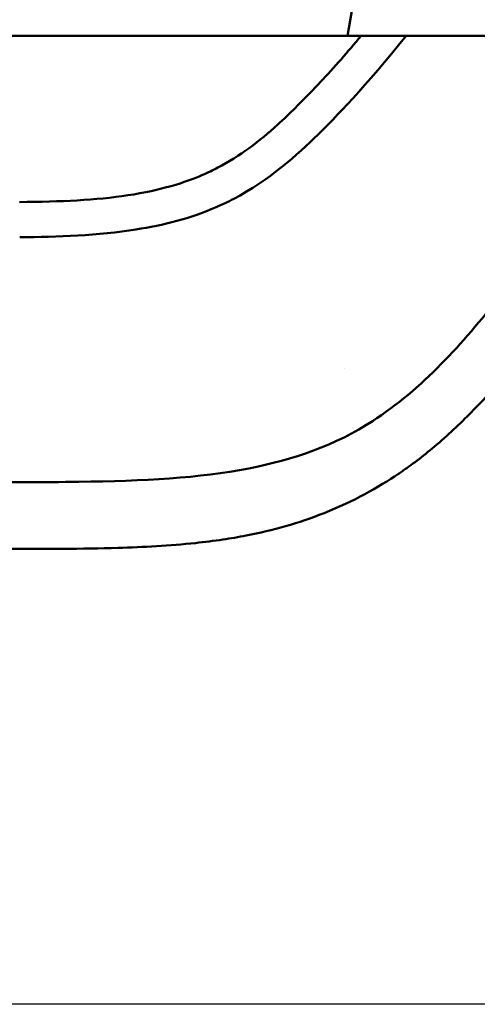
# Model space of a CAD drawing. Header units: millimetres. Extents: x 0 to 4878, y -120 to 1682.
# Tile 7 of 256: x 414 to 441, y 535 to 593. Entities that reach past the tile are written whole.
import ezdxf

# ---------------------------------------------------------------- set-up
doc = ezdxf.new("R2010")
doc.units = ezdxf.units.MM
doc.header["$LTSCALE"] = 2
doc.layers.add('Bemaßung (ISO)', color=7, linetype='Continuous', lineweight=25)
doc.layers.add('Sichtbar (ISO)', color=7, linetype='Continuous', lineweight=50)
doc.styles.add('Notiztext (DIN)', font='isocpeur.ttf')
doc.dimstyles.new('Standard (DIN)', dxfattribs={"dimscale": 2, "dimtxt": 3.5, "dimasz": 2.5, "dimexe": 2, "dimexo": 0.5, "dimgap": 0.5, "dimtad": 1, "dimrnd": 1e-08, "dimtxsty": 'Notiztext (DIN)', "dimcen": 0.09, "dimdle": 10, "dimclrd": 256, "dimclre": 256, "dimclrt": 256, "dimadec": 0, "dimazin": 0, "dimtfac": 1, "dimtmove": 0, "dimatfit": 3, "dimfxl": 1, "dimtolj": 1, "dimtzin": 0, "dimlwd": -1, "dimlwe": -1, "dimarcsym": 0})

# ---------------------------------------------------------------- blocks, each defined once
blk = doc.blocks.new('*D22')
at = {"layer": 'Bemaßung (ISO)', "transparency": 16777216}
for p, q in [((748.258, 659.821), (213.478, 659.821)), ((217.478, 654.821), (217.478, 540.286)), ((619.593, 535.286), (213.478, 535.286))]:
    blk.add_line(p, q, dxfattribs=at)
for points in [[(216.645, 654.821), (218.311, 654.821), (217.478, 659.821)], [(216.645, 540.286), (218.311, 540.286), (217.478, 535.286)]]:
    blk.add_solid(points, dxfattribs=at)
at = {"layer": 'Defpoints', "color": 0, "transparency": 16777216}
for p in [(749.258, 659.821), (217.478, 535.286), (620.593, 535.286)]:
    blk.add_point(p, dxfattribs=at)
at = {"layer": 'Bemaßung (ISO)', "transparency": 16777216, "insert": (208.078, 585.109), "char_height": 7, "attachment_point": 1, "rotation": 90, "style": 'Notiztext (DIN)'}
blk.add_mtext('\\A1;124,53', dxfattribs=at)
blk = doc.blocks.new('*D23')
at = {"layer": 'Bemaßung (ISO)', "transparency": 16777216}
for p, q in [((748.258, 659.821), (241.478, 659.821)), ((245.478, 654.821), (245.478, 592.42)), ((281.576, 587.42), (241.478, 587.42))]:
    blk.add_line(p, q, dxfattribs=at)
for points in [[(244.645, 654.821), (246.311, 654.821), (245.478, 659.821)], [(244.645, 592.42), (246.311, 592.42), (245.478, 587.42)]]:
    blk.add_solid(points, dxfattribs=at)
at = {"layer": 'Defpoints', "color": 0, "transparency": 16777216}
for p in [(749.258, 659.821), (245.478, 587.42), (282.576, 587.42)]:
    blk.add_point(p, dxfattribs=at)
at = {"layer": 'Bemaßung (ISO)', "transparency": 16777216, "insert": (236.078, 615.376), "char_height": 7, "attachment_point": 1, "rotation": 90, "style": 'Notiztext (DIN)'}
blk.add_mtext('\\A1;72,4', dxfattribs=at)
blk = doc.blocks.new('*D34')
at = {"layer": 'Bemaßung (ISO)', "transparency": 16777216}
for p, q in [((748.258, 659.821), (227.478, 659.821)), ((231.478, 577.62), (231.478, 654.821)), ((289.058, 572.62), (227.478, 572.62))]:
    blk.add_line(p, q, dxfattribs=at)
for points in [[(230.645, 654.821), (232.311, 654.821), (231.478, 659.821)], [(230.645, 577.62), (232.311, 577.62), (231.478, 572.62)]]:
    blk.add_solid(points, dxfattribs=at)
at = {"layer": 'Defpoints', "color": 0, "transparency": 16777216}
for p in [(231.478, 659.821), (749.258, 659.821), (290.058, 572.62)]:
    blk.add_point(p, dxfattribs=at)
at = {"layer": 'Bemaßung (ISO)', "transparency": 16777216, "insert": (222.078, 608.326), "char_height": 7, "attachment_point": 1, "rotation": 90, "style": 'Notiztext (DIN)'}
blk.add_mtext('\\A1;87,2', dxfattribs=at)

msp = doc.modelspace()

# ---------------------------------------------------------------- linework, layer by layer
at = {"layer": 'Sichtbar (ISO)'}
for p, q in [((432.9506, 591.9205), (435.6827, 607.4086)), ((432.9506, 591.9205), (394.8944, 591.9205)), ((478.2532, 591.9205), (432.9506, 591.9205)), ((432.7557, 572.4967), (432.7556, 572.4967))]:
    msp.add_line(p, q, dxfattribs=at)
for points, knots in [([(433.7547, 591.9205), (432.9823, 590.9969), (432.1864, 590.0935), (431.1424, 588.977), (430.9215, 588.7445), (430.4475, 588.2535), (430.1849, 587.9863), (429.5804, 587.3883), (429.2314, 587.0556), (428.3384, 586.2498), (427.7823, 585.7879), (426.6175, 584.9384), (426.0114, 584.5523), (425.374, 584.2178)], [-1.152967, -1.152967, -1.152967, -1.152967, -0.7854457, -0.7854457, -0.6875714, -0.6875714, -0.5769293, -0.5769293, -0.4326068, -0.4326068, -0.2162591, -0.2162591, -0.0002952, -0.0002952, -0.0002952, -0.0002952]), ([(426.3039, 582.393), (428.3417, 583.4644), (430.0484, 584.9923), (432.1794, 587.0867), (434.0423, 588.9874), (436.3805, 591.9204)], [-2.8947861, -2.8947861, -2.8947861, -2.8947861, -1.3587353, -1.3587353, -0.1511957, -0.1511957, -0.1511957, -0.1511957]), ([(453.0538, 591.9205), (452.755, 591.5109), (452.4563, 591.1015), (451.266, 589.4707), (450.3749, 588.2502), (447.7098, 584.5983), (445.9463, 582.1611), (443.511, 578.8479), (442.7687, 577.8499), (440.996, 575.5638), (439.8724, 574.2067), (437.4374, 571.6929), (436.1247, 570.5357), (434.6712, 569.5586)], [0.3013581, 0.3013581, 0.3013581, 0.3013581, 0.453634, 0.453634, 0.907085, 0.907085, 1.8088364, 1.8088364, 2.1396715, 2.1396715, 2.6455779, 2.6455779, 3.1522956, 3.1522956, 3.1522956, 3.1522956]), ([(435.9379, 566.3126), (435.9445, 566.3171), (435.9929, 566.3495), (436.0984, 566.4214), (436.1386, 566.4489), (436.2595, 566.5324), (436.34, 566.5887), (436.5842, 566.7619), (436.7463, 566.8801), (437.2482, 567.2563), (437.5801, 567.5196), (438.6669, 568.4261), (439.3954, 569.107), (441.8984, 571.6098), (443.8594, 573.897), (447.6321, 578.5464), (449.4934, 580.9462), (452.3332, 584.668), (453.4595, 586.1613), (455.1557, 588.4255), (455.7711, 589.2503), (456.7049, 590.5055), (457.0273, 590.9397), (457.4844, 591.556), (457.6194, 591.7382), (457.7544, 591.9205)], [-4.6309424, -4.6309424, -4.6309424, -4.6309424, -4.594184, -4.594184, -4.571535, -4.571535, -4.5258027, -4.5258027, -4.4322438, -4.4322438, -4.233964, -4.233964, -3.7730901, -3.7730901, -2.5751029, -2.5751029, -1.499299, -1.499299, -0.8079831, -0.8079831, -0.4163829, -0.4163829, -0.2097445, -0.2097445, -0.1230208, -0.1230208, -0.1230208, -0.1230208]), ([(425.374, 584.2178), (425.229, 584.1417), (425.0827, 584.0685), (424.7852, 583.9268), (424.6341, 583.8586), (424.4817, 583.7931)], [-0.09899053, -0.09899053, -0.09899053, -0.09899053, -0.049889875, -0.049889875, -0.000136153, -0.000136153, -0.000136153, -0.000136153]), ([(424.4817, 583.793), (423.4474, 583.3523), (422.0817, 582.9003), (418.2428, 582.3178), (416.1967, 582.2232), (413.7685, 582.2093)], [-1.5050263, -1.5050263, -1.5050263, -1.5050263, -0.7285543, -0.7285543, -0.0000479, -0.0000479, -0.0000479, -0.0000479]), ([(425.2668, 581.9005), (425.4436, 581.9773), (425.6193, 582.0565), (425.9648, 582.2209), (426.1348, 582.306), (426.3038, 582.3929)], [-0.11516353, -0.11516353, -0.11516353, -0.11516353, -0.05735295, -0.05735295, -0.00035623, -0.00035623, -0.00035623, -0.00035623]), ([(413.7799, 580.1569), (415.9943, 580.1561), (418.3746, 580.2542), (422.1705, 580.8531), (423.7925, 581.2503), (425.2668, 581.9005)], [-1.1566622, -1.1566622, -1.1566622, -1.1566622, -0.4835315, -0.4835315, -0.0000974, -0.0000974, -0.0000974, -0.0000974]), ([(434.6712, 569.5586), (434.6341, 569.5345), (434.5974, 569.5098), (434.5014, 569.4458), (434.4579, 569.4173), (434.4505, 569.4124)], [0.000500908, 0.000500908, 0.000500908, 0.000500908, 0.013774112, 0.013774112, 0.035116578, 0.035116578, 0.035116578, 0.035116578]), ([(434.4505, 569.4124), (432.2703, 567.9791), (429.7481, 567.1277), (424.2672, 566.0597), (421.0677, 565.8992), (417.231, 565.8464)], [0.000001, 0.000001, 0.000001, 0.000001, 0.7828418, 0.7828418, 1.6717586, 1.6717586, 1.6717586, 1.6717586]), ([(435.9379, 566.3126), (434.768, 565.5269), (433.3201, 564.7024), (430.1055, 563.4247), (428.5936, 563.0036), (426.5759, 562.6137), (426.1212, 562.5367), (425.1323, 562.3893), (424.598, 562.3223), (422.5559, 562.1053), (420.9963, 562.0233), (418.4488, 561.9471), (417.4008, 561.9337), (414.5711, 561.9157), (412.9904, 561.9195), (409.1087, 561.9203)], [0.000001, 0.000001, 0.000001, 0.000001, 0.4227922, 0.4227922, 0.7845028, 0.7845028, 0.8892126, 0.8892126, 1.0114325, 1.0114325, 1.3564148, 1.3564148, 1.6118092, 1.6118092, 2.0340521, 2.0340521, 2.0340521, 2.0340521])]:
    msp.add_open_spline(points, degree=3, knots=knots, dxfattribs=at)
msp.add_open_spline([(417.231, 565.8464), (415.2237, 565.8187), (412.6984, 565.8119), (409.4284, 565.815)], degree=3, dxfattribs=at)

# ---------------------------------------------------------------- dimensions: what is measured, and where the dimension line sits
at = {"layer": 'Bemaßung (ISO)'}
for base, p1, p2, picture, middle in [((217.478, 535.2864), (749.2578, 659.8207), (620.5934, 535.2864), '*D22', (217.478, 597.5336)), ((231.478, 659.8207), (290.0578, 572.6205), (749.2578, 659.8207), '*D34', (231.478, 616.2006)), ((245.478, 587.4205), (749.2578, 659.8207), (282.5756, 587.4205), '*D23', (245.478, 623.6006))]:
    dim = msp.add_linear_dim(base=base, p1=p1, p2=p2, angle=90, dimstyle='Standard (DIN)', override={"dimgap": 0.5, "dimdec": 2, "dimtol": 0, "dimlim": 0, "dimtp": 0, "dimtm": 0, "dimtdec": 2, "dimtofl": 0, "dimatfit": 1}, dxfattribs=at)
    dim.commit()
    dim.dimension.update_dxf_attribs({"geometry": picture, "text_midpoint": middle, "dimtype": 160})

doc.saveas('drawing.dxf')
